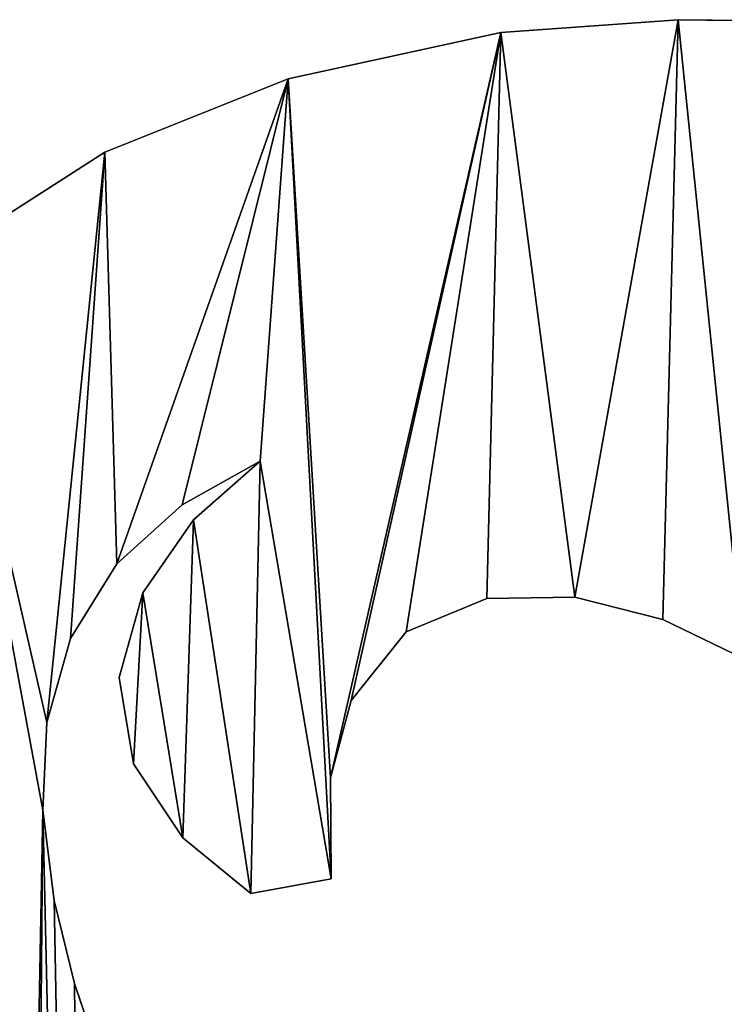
# Model space of a CAD drawing. Extents: x 9 to 1212, y 18 to 833.
# Tile 12 of 172: x 467 to 520, y 357 to 430. Entities that reach past the tile are written whole.
import ezdxf

# ---------------------------------------------------------------- set-up
doc = ezdxf.new("R2010")
doc.units = 0
doc.header["$MEASUREMENT"] = 0
doc.layers.get('0').update_dxf_attribs({"linetype": 'CONTINUOUS'})

# ---------------------------------------------------------------- blocks, each defined once
blk = doc.blocks.new('GRUPO_3')
for p, q in [((117.12096, 412.38336), (103.90415, 411.43434)), ((117.12096, 412.38336, 15), (103.90415, 411.43434, 15)), ((132.01544, 412.20543), (117.12096, 412.38336)), ((132.01544, 412.20543, 15), (117.12096, 412.38336, 15)), ((117.12096, 412.38336), (117.12096, 412.38336, 15)), ((103.90415, 411.43434), (88.05538, 407.96585)), ((103.90415, 411.43434, 15), (88.05538, 407.96585, 15)), ((103.90415, 411.43434), (103.90415, 411.43434, 15)), ((88.05538, 407.96585), (74.41886, 402.50418)), ((88.05538, 407.96585, 15), (74.41886, 402.50418, 15)), ((88.05538, 407.96585), (88.05538, 407.96585, 15)), ((74.41886, 402.50418), (62.16153, 394.66294)), ((74.41886, 402.50418, 15), (62.16153, 394.66294, 15)), ((74.41886, 402.50418), (74.41886, 402.50418, 15)), ((85.9775, 379.49477), (80.17607, 376.2434)), ((85.9775, 379.49477, 15), (80.17607, 376.2434, 15)), ((81.02433, 375.10893), (85.9775, 379.49477)), ((81.02433, 375.10893, 15), (85.9775, 379.49477, 15)), ((85.9775, 379.49477), (85.9775, 379.49477, 15)), ((80.17607, 376.2434), (75.29006, 371.83428)), ((80.17607, 376.2434, 15), (75.29006, 371.83428, 15)), ((80.17607, 376.2434), (80.17607, 376.2434, 15)), ((77.2447, 369.68256), (81.02433, 375.10893)), ((77.2447, 369.68256, 15), (81.02433, 375.10893, 15)), ((81.02433, 375.10893), (81.02433, 375.10893, 15)), ((75.29006, 371.83428), (71.84013, 366.28539)), ((75.29006, 371.83428, 15), (71.84013, 366.28539, 15)), ((75.29006, 371.83428), (75.29006, 371.83428, 15)), ((75.47322, 363.37299), (77.2447, 369.68256)), ((75.47322, 363.37299, 15), (77.2447, 369.68256, 15)), ((77.2447, 369.68256), (77.2447, 369.68256, 15)), ((102.86355, 369.2631), (96.84979, 366.76427)), ((102.86355, 369.2631, 15), (96.84979, 366.76427, 15)), ((109.42805, 369.34523), (102.86355, 369.2631)), ((109.42805, 369.34523, 15), (102.86355, 369.2631, 15)), ((102.86355, 369.2631), (102.86355, 369.2631, 15)), ((115.98456, 367.68929), (109.42805, 369.34523)), ((115.98456, 367.68929, 15), (109.42805, 369.34523, 15)), ((109.42805, 369.34523), (109.42805, 369.34523, 15)), ((121.98095, 364.79649), (115.98456, 367.68929)), ((121.98095, 364.79649, 15), (115.98456, 367.68929, 15)), ((115.98456, 367.68929), (115.98456, 367.68929, 15)), ((71.84013, 366.28539), (70.08355, 360.01967)), ((71.84013, 366.28539, 15), (70.08355, 360.01967, 15)), ((71.84013, 366.28539), (71.84013, 366.28539, 15)), ((96.84979, 366.76427), (92.7611, 361.65048)), ((96.84979, 366.76427, 15), (92.7611, 361.65048, 15)), ((96.84979, 366.76427), (96.84979, 366.76427, 15)), ((76.5498, 356.92634), (75.47322, 363.37299)), ((76.5498, 356.92634, 15), (75.47322, 363.37299, 15)), ((75.47322, 363.37299), (75.47322, 363.37299, 15)), ((92.7611, 361.65048), (91.21573, 355.90347)), ((92.7611, 361.65048, 15), (91.21573, 355.90347, 15)), ((92.7611, 361.65048), (92.7611, 361.65048, 15)), ((70.08355, 360.01967), (69.79638, 353.4742)), ((70.08355, 360.01967, 15), (69.79638, 353.4742, 15)), ((70.08355, 360.01967), (70.08355, 360.01967, 15)), ((80.22668, 351.42477), (76.5498, 356.92634)), ((80.22668, 351.42477, 15), (76.5498, 356.92634, 15)), ((76.5498, 356.92634), (76.5498, 356.92634, 15)), ((91.21573, 355.90347), (91.27235, 348.35548)), ((91.21573, 355.90347, 15), (91.27235, 348.35548, 15)), ((91.21573, 355.90347), (91.21573, 355.90347, 15)), ((69.79638, 353.4742), (70.63254, 346.75862)), ((69.79638, 353.4742, 15), (70.63254, 346.75862, 15)), ((69.79638, 353.4742), (69.79638, 353.4742, 15)), ((85.29056, 347.27698), (80.22668, 351.42477)), ((85.29056, 347.27698, 15), (80.22668, 351.42477, 15)), ((80.22668, 351.42477), (80.22668, 351.42477, 15)), ((91.27235, 348.35548), (85.29056, 347.27698)), ((91.27235, 348.35548, 15), (85.29056, 347.27698, 15)), ((91.27235, 348.35548), (91.27235, 348.35548, 15)), ((85.29056, 347.27698), (85.29056, 347.27698, 15)), ((70.63254, 346.75862), (72.14791, 340.57741)), ((70.63254, 346.75862, 15), (72.14791, 340.57741, 15)), ((70.63254, 346.75862), (70.63254, 346.75862, 15)), ((72.14791, 340.57741), (74.28373, 334.22009)), ((72.14791, 340.57741, 15), (74.28373, 334.22009, 15)), ((72.14791, 340.57741), (72.14791, 340.57741, 15))]:
    blk.add_line(p, q)
mesh = blk.add_polyface()
corners = [(40.10877, 357.11613), (43.86261, 328.37619), (39.87694, 342.50009), (45.2213, 373.08075), (51.45255, 315.67478), (51.66111, 384.04524), (55.45955, 303.90958), (62.16153, 394.66294), (69.79638, 353.4742), (70.08355, 360.01967), (74.41886, 402.50418), (71.84013, 366.28539), (75.29006, 371.83428), (88.05538, 407.96585), (80.17607, 376.2434), (85.9775, 379.49477), (77.2447, 369.68256), (76.5498, 356.92634), (75.47322, 363.37299), (80.22668, 351.42477), (81.02433, 375.10893), (85.29056, 347.27698), (91.27235, 348.35548), (91.21573, 355.90347), (115.38739, 323.85364), (113.8535, 311.26277), (110.80007, 321.88138), (124.59123, 313.31915), (120.9111, 326.74183), (128.09669, 331.97665), (134.94925, 316.69458), (132.64251, 337.47997), (134.77048, 343.08749), (128.4878, 385.91718), (131.73976, 355.75372), (127.40844, 360.75444), (128.96377, 384.22668), (136.02033, 380.48374), (134.49264, 349.74206), (144.38194, 322.175), (142.32027, 375.56746), (147.57443, 369.94667), (149.86547, 331.55102), (152.52621, 363.26751), (158.78162, 329.73423), (157.59589, 357.67248), (163.6393, 352.2056), (168.87346, 325.63175), (103.90415, 411.43434), (92.7611, 361.65048), (96.84979, 366.76427), (102.86355, 369.2631), (109.42805, 369.34523), (117.12096, 412.38336), (115.98456, 367.68929), (121.98095, 364.79649), (132.01544, 412.20543), (136.49197, 385.88604), (146.8983, 411.52222), (144.48686, 385.6968), (152.4853, 385.39142), (161.64768, 410.21565), (160.4875, 385.00327), (164.69349, 378.26738)]
mesh.append_faces([[corners[k] for k in face] for face in [(0, 1, 2), (16, 17, 18)]], dxfattribs={"vtx0": -1})
mesh.append_faces([[corners[k] for k in face] for face in [(1, 3, 4), (4, 5, 6), (8, 7, 9), (9, 10, 11), (11, 10, 12), (12, 13, 14), (14, 13, 15), (17, 16, 19), (19, 20, 21), (21, 15, 22), (22, 13, 23), (24, 25, 26), (25, 24, 27), (27, 29, 30), (34, 37, 38), (38, 37, 32), (30, 37, 39), (39, 41, 42), (42, 43, 44), (44, 46, 47), (48, 23, 13), (23, 48, 49), (49, 48, 50), (50, 48, 51), (51, 48, 52), (52, 53, 54), (54, 53, 55), (55, 33, 35), (33, 56, 57), (57, 58, 59), (59, 58, 60), (60, 61, 62), (62, 61, 63)]], dxfattribs={"vtx0": -1, "vtx1": -1})
mesh.append_faces([[corners[k] for k in face] for face in [(22, 15, 13), (32, 37, 30), (55, 56, 33)]], dxfattribs={"vtx0": -1, "vtx1": -1, "vtx2": -1})
mesh.append_faces([[corners[k] for k in face] for face in [(1, 0, 3), (4, 3, 5), (6, 5, 7), (9, 7, 10), (12, 10, 13), (19, 16, 20), (21, 20, 15), (27, 24, 28), (27, 28, 29), (30, 29, 31), (30, 31, 32), (33, 34, 35), (34, 33, 36), (34, 36, 37), (39, 37, 40), (39, 40, 41), (42, 41, 43), (44, 43, 45), (44, 45, 46), (52, 48, 53), (55, 53, 56), (57, 56, 58), (60, 58, 61)]], dxfattribs={"vtx0": -1, "vtx2": -1})
mesh = blk.add_polyface()
corners = [(43.86261, 328.37619, 15), (40.10877, 357.11613, 15), (39.87694, 342.50009, 15), (45.2213, 373.08075, 15), (51.45255, 315.67478, 15), (51.66111, 384.04524, 15), (55.45955, 303.90958, 15), (62.16153, 394.66294, 15), (69.79638, 353.4742, 15), (70.08355, 360.01967, 15), (74.41886, 402.50418, 15), (71.84013, 366.28539, 15), (75.29006, 371.83428, 15), (88.05538, 407.96585, 15), (80.17607, 376.2434, 15), (85.9775, 379.49477, 15), (91.21573, 355.90347, 15), (103.90415, 411.43434, 15), (92.7611, 361.65048, 15), (96.84979, 366.76427, 15), (102.86355, 369.2631, 15), (109.42805, 369.34523, 15), (117.12096, 412.38336, 15), (115.98456, 367.68929, 15), (121.98095, 364.79649, 15), (132.01544, 412.20543, 15), (128.4878, 385.91718, 15), (127.40844, 360.75444, 15), (136.49197, 385.88604, 15), (146.8983, 411.52222, 15), (144.48686, 385.6968, 15), (152.4853, 385.39142, 15), (161.64768, 410.21565, 15), (160.4875, 385.00327, 15), (164.69349, 378.26738, 15), (131.73976, 355.75372, 15), (128.96377, 384.22668, 15), (136.02033, 380.48374, 15), (134.49264, 349.74206, 15), (134.77048, 343.08749, 15), (134.94925, 316.69458, 15), (144.38194, 322.175, 15), (142.32027, 375.56746, 15), (147.57443, 369.94667, 15), (149.86547, 331.55102, 15), (152.52621, 363.26751, 15), (158.78162, 329.73423, 15), (157.59589, 357.67248, 15), (163.6393, 352.2056, 15), (168.87346, 325.63175, 15), (113.8535, 311.26277, 15), (115.38739, 323.85364, 15), (110.80007, 321.88138, 15), (124.59123, 313.31915, 15), (120.9111, 326.74183, 15), (128.09669, 331.97665, 15), (132.64251, 337.47997, 15), (76.5498, 356.92634, 15), (77.2447, 369.68256, 15), (75.47322, 363.37299, 15), (80.22668, 351.42477, 15), (81.02433, 375.10893, 15), (85.29056, 347.27698, 15), (91.27235, 348.35548, 15)]
mesh.append_faces([[corners[k] for k in face] for face in [(0, 1, 2), (57, 58, 59)]], dxfattribs={"vtx0": -1})
mesh.append_faces([[corners[k] for k in face] for face in [(1, 0, 3), (3, 4, 5), (5, 6, 7), (7, 9, 10), (10, 12, 13), (17, 21, 22), (22, 24, 25), (25, 28, 29), (29, 31, 32), (35, 26, 27), (26, 35, 36), (36, 35, 37), (37, 41, 42), (42, 41, 43), (43, 44, 45), (45, 46, 47), (47, 46, 48), (51, 53, 54), (54, 53, 55), (55, 40, 56), (56, 40, 39), (58, 60, 61), (61, 62, 15)]], dxfattribs={"vtx0": -1, "vtx1": -1})
mesh.append_faces([[corners[k] for k in face] for face in [(25, 24, 26), (37, 39, 40), (15, 63, 13)]], dxfattribs={"vtx0": -1, "vtx1": -1, "vtx2": -1})
mesh.append_faces([[corners[k] for k in face] for face in [(3, 0, 4), (5, 4, 6), (7, 8, 9), (10, 9, 11), (10, 11, 12), (13, 12, 14), (13, 14, 15), (16, 17, 13), (17, 16, 18), (17, 18, 19), (17, 19, 20), (17, 20, 21), (22, 21, 23), (22, 23, 24), (26, 24, 27), (25, 26, 28), (29, 28, 30), (29, 30, 31), (32, 31, 33), (32, 33, 34), (37, 35, 38), (37, 38, 39), (37, 40, 41), (43, 41, 44), (45, 44, 46), (48, 46, 49), (50, 51, 52), (51, 50, 53), (55, 53, 40), (58, 57, 60), (61, 60, 62), (15, 62, 63), (13, 63, 16)]], dxfattribs={"vtx0": -1, "vtx2": -1})
mesh = blk.add_polyface()
corners = [(103.90415, 411.43434, 15), (117.12096, 412.38336), (103.90415, 411.43434), (117.12096, 412.38336, 15)]
mesh.append_faces([[corners[k] for k in face] for face in [(0, 1, 2), (1, 0, 3)]], dxfattribs={"vtx0": -1})
mesh = blk.add_polyface()
corners = [(117.12096, 412.38336, 15), (132.01544, 412.20543), (117.12096, 412.38336), (132.01544, 412.20543, 15)]
mesh.append_faces([[corners[k] for k in face] for face in [(0, 1, 2), (1, 0, 3)]], dxfattribs={"vtx0": -1})
mesh = blk.add_polyface()
corners = [(88.05538, 407.96585, 15), (103.90415, 411.43434), (88.05538, 407.96585), (103.90415, 411.43434, 15)]
mesh.append_faces([[corners[k] for k in face] for face in [(0, 1, 2), (1, 0, 3)]], dxfattribs={"vtx0": -1})
mesh = blk.add_polyface()
corners = [(74.41886, 402.50418, 15), (88.05538, 407.96585), (74.41886, 402.50418), (88.05538, 407.96585, 15)]
mesh.append_faces([[corners[k] for k in face] for face in [(0, 1, 2), (1, 0, 3)]], dxfattribs={"vtx0": -1})
mesh = blk.add_polyface()
corners = [(62.16153, 394.66294, 15), (74.41886, 402.50418), (62.16153, 394.66294), (74.41886, 402.50418, 15)]
mesh.append_faces([[corners[k] for k in face] for face in [(0, 1, 2), (1, 0, 3)]], dxfattribs={"vtx0": -1})
mesh = blk.add_polyface()
corners = [(58.33462, 220.00109), (62.16153, 394.66294), (61.2791, 60.95986), (65.31256, 75.14249), (65.97319, 149.60646), (69.79638, 353.4742), (68.14404, 164.06368), (73.79136, 176.93295), (74.28373, 334.22009), (83.21653, 188.2741), (76.72409, 328.24018), (80.5855, 256.34927), (86.73258, 241.66654), (87.49945, 226.33828), (95.2402, 196.97732), (91.52063, 214.23832), (106.16573, 220.31793), (108.32073, 203.04603), (121.30285, 224.82595), (123.01592, 207.39479), (136.80938, 227.77338), (137.29755, 209.90922), (152.56281, 229.21528), (152.06887, 211.16286), (167.19873, 211.27587), (168.35992, 229.24522), (181.90817, 210.38515), (184.09199, 227.9986), (196.62139, 208.57129), (199.72879, 225.6104), (211.29225, 205.8519), (215.23235, 222.20815), (143.74335, 257.30181), (146.44722, 273.05927), (159.34123, 254.78999), (160.546, 273.05827), (174.66827, 251.04956), (180.64622, 259.18598), (189.66892, 246.02844), (183.40891, 258.43599), (195.98428, 255.99597), (204.1557, 239.74327), (208.21177, 252.05188), (33.46837, 166.80752), (33.36706, 137.82507), (31.23041, 152.28539), (36.90525, 123.39605), (39.32381, 180.32014), (37.79651, 108.77216), (10.42748, 10.3651), (14.84805, 0.31183), (0, 0.02527), (18.27457, 22.72381), (29.31042, 0), (24.38759, 36.18559), (29.17622, 50.28706), (32.82839, 64.62257), (40.87218, 5.61305), (35.50813, 79.23839), (37.20896, 94.03339), (46.83592, 193.04768), (45.95464, 19.44758), (51.25279, 33.20203), (53.97012, 205.96172), (56.47273, 47.00647), (50.45721, 248.48467), (55.45955, 303.90958), (56.48987, 234.72036), (68.20842, 89.58155), (68.4515, 127.54327), (69.64333, 104.21749), (69.33423, 119.8122)]
mesh.append_faces([[corners[k] for k in face] for face in [(43, 44, 45), (49, 50, 51), (70, 69, 71)]], dxfattribs={"vtx0": -1})
mesh.append_faces([[corners[k] for k in face] for face in [(2, 1, 3), (4, 5, 6), (7, 8, 9), (9, 13, 14), (14, 16, 17), (17, 18, 19), (19, 20, 21), (21, 22, 23), (23, 22, 24), (24, 25, 26), (26, 27, 28), (28, 29, 30), (32, 33, 34), (34, 35, 36), (36, 37, 38), (38, 40, 41), (44, 43, 46), (46, 47, 48), (50, 52, 53), (53, 56, 57), (57, 60, 61), (61, 60, 62), (62, 63, 64), (64, 0, 2), (65, 66, 67), (68, 69, 70)]], dxfattribs={"vtx0": -1, "vtx1": -1})
mesh.append_faces([[corners[k] for k in face] for face in [(0, 1, 2), (3, 1, 4), (9, 10, 11), (57, 48, 47)]], dxfattribs={"vtx0": -1, "vtx1": -1, "vtx2": -1})
mesh.append_faces([[corners[k] for k in face] for face in [(5, 7, 6), (9, 11, 12), (9, 12, 13), (14, 13, 15), (14, 15, 16), (17, 16, 18), (19, 18, 20), (21, 20, 22), (24, 22, 25), (26, 25, 27), (28, 27, 29), (30, 29, 31), (38, 37, 39), (38, 39, 40), (41, 40, 42), (46, 43, 47), (50, 49, 52), (53, 52, 54), (53, 54, 55), (53, 55, 56), (57, 56, 58), (57, 58, 59), (57, 59, 48), (57, 47, 60), (62, 60, 63), (64, 63, 0), (4, 68, 3), (68, 4, 69)]], dxfattribs={"vtx0": -1, "vtx2": -1})
mesh = blk.add_polyface()
corners = [(62.16153, 394.66294, 15), (58.33462, 220.00109, 15), (61.2791, 60.95986, 15), (65.31256, 75.14249, 15), (65.97319, 149.60646, 15), (69.79638, 353.4742, 15), (68.14404, 164.06368, 15), (73.79136, 176.93295, 15), (74.28373, 334.22009, 15), (83.21653, 188.2741, 15), (76.72409, 328.24018, 15), (80.5855, 256.34927, 15), (86.73258, 241.66654, 15), (87.49945, 226.33828, 15), (95.2402, 196.97732, 15), (91.52063, 214.23832, 15), (106.16573, 220.31793, 15), (108.32073, 203.04603, 15), (121.30285, 224.82595, 15), (123.01592, 207.39479, 15), (136.80938, 227.77338, 15), (137.29755, 209.90922, 15), (152.56281, 229.21528, 15), (152.06887, 211.16286, 15), (167.19873, 211.27587, 15), (168.35992, 229.24522, 15), (181.90817, 210.38515, 15), (184.09199, 227.9986, 15), (196.62139, 208.57129, 15), (199.72879, 225.6104, 15), (211.29225, 205.8519, 15), (215.23235, 222.20815, 15), (146.44722, 273.05927, 15), (143.74335, 257.30181, 15), (159.34123, 254.78999, 15), (160.546, 273.05827, 15), (174.66827, 251.04956, 15), (180.64622, 259.18598, 15), (189.66892, 246.02844, 15), (183.40891, 258.43599, 15), (195.98428, 255.99597, 15), (204.1557, 239.74327, 15), (208.21177, 252.05188, 15), (55.45955, 303.90958, 15), (50.45721, 248.48467, 15), (56.48987, 234.72036, 15), (14.84805, 0.31183, 15), (10.42748, 10.3651, 15), (0, 0.02527, 15), (18.27457, 22.72381, 15), (29.31042, 0, 15), (24.38759, 36.18559, 15), (29.17622, 50.28706, 15), (32.82839, 64.62257, 15), (40.87218, 5.61305, 15), (35.50813, 79.23839, 15), (37.20896, 94.03339, 15), (37.79651, 108.77216, 15), (39.32381, 180.32014, 15), (46.83592, 193.04768, 15), (45.95464, 19.44758, 15), (51.25279, 33.20203, 15), (53.97012, 205.96172, 15), (56.47273, 47.00647, 15), (68.20842, 89.58155, 15), (68.4515, 127.54327, 15), (69.64333, 104.21749, 15), (69.33423, 119.8122, 15), (33.36706, 137.82507, 15), (33.46837, 166.80752, 15), (31.23041, 152.28539, 15), (36.90525, 123.39605, 15)]
mesh.append_faces([[corners[k] for k in face] for face in [(46, 47, 48), (65, 66, 67), (68, 69, 70)]], dxfattribs={"vtx0": -1})
mesh.append_faces([[corners[k] for k in face] for face in [(7, 5, 6), (11, 9, 12), (12, 9, 13), (13, 14, 15), (15, 14, 16), (16, 17, 18), (18, 19, 20), (20, 21, 22), (22, 24, 25), (25, 26, 27), (27, 28, 29), (29, 30, 31), (37, 38, 39), (39, 38, 40), (40, 41, 42), (47, 46, 49), (49, 50, 51), (51, 50, 52), (52, 50, 53), (53, 54, 55), (55, 54, 56), (56, 54, 57), (58, 54, 59), (59, 61, 62), (62, 63, 1), (64, 4, 3), (4, 64, 65), (69, 71, 58)]], dxfattribs={"vtx0": -1, "vtx1": -1})
mesh.append_faces([[corners[k] for k in face] for face in [(0, 1, 2), (0, 3, 4), (10, 9, 11), (57, 54, 58)]], dxfattribs={"vtx0": -1, "vtx1": -1, "vtx2": -1})
mesh.append_faces([[corners[k] for k in face] for face in [(0, 2, 3), (5, 4, 6), (8, 7, 9), (13, 9, 14), (16, 14, 17), (18, 17, 19), (20, 19, 21), (22, 21, 23), (22, 23, 24), (25, 24, 26), (27, 26, 28), (29, 28, 30), (32, 33, 34), (35, 34, 36), (37, 36, 38), (40, 38, 41), (43, 44, 45), (49, 46, 50), (53, 50, 54), (59, 54, 60), (59, 60, 61), (62, 61, 63), (1, 63, 2), (65, 64, 66), (69, 68, 71), (58, 71, 57)]], dxfattribs={"vtx0": -1, "vtx2": -1})
mesh = blk.add_polyface()
corners = [(55.45955, 303.90958), (62.16153, 394.66294), (56.48987, 234.72036), (58.33462, 220.00109), (65.97319, 149.60646), (69.79638, 353.4742), (86.61306, 311.57279), (85.546, 288.05827), (83.55518, 314.50566), (90.8797, 288.05816), (92.38499, 314.65055), (96.95582, 288.05804), (98.4205, 317.32826), (102.60379, 288.05793), (104.60174, 319.58737), (108.57268, 288.05781), (110.80007, 321.88138), (114.43153, 288.05769), (113.8535, 311.26277), (124.7518, 311.01314), (120.24705, 288.05758), (126.14556, 288.05746), (135.65959, 310.71473), (132.0531, 288.05734), (137.7551, 288.05723), (146.57079, 310.382), (143.85399, 288.0571), (160.546, 288.05827), (157.4721, 310.02948), (168.37819, 309.67058), (160.546, 273.05827), (212.00385, 308.44773), (204.17, 288.05877), (201.09898, 308.69388), (209.50354, 288.05863), (73.79136, 176.93295), (70.63254, 346.75862), (72.14791, 340.57741), (74.28373, 334.22009), (83.21653, 188.2741), (76.72409, 328.24018), (80.5855, 256.34927), (79.76024, 321.75525), (190.1903, 308.98906), (180.64622, 259.18598), (179.28418, 309.3192), (193.84775, 259.27503), (204.17, 273.05877), (207.14953, 259.36476), (85.546, 273.05827), (96.41309, 258.08589), (99.49352, 273.05927), (112.1892, 258.87138), (105.22506, 273.05927), (111.11326, 273.05927), (117.03731, 273.05927), (127.92376, 258.6413), (122.84709, 273.05927), (128.671, 273.05927), (143.74335, 257.30181), (134.65936, 273.05927), (140.36681, 273.05927), (146.44722, 273.05927), (159.34123, 254.78999), (174.66827, 251.04956), (48.00526, 291.27333), (46.14383, 262.59252), (44.68301, 276.95678), (50.45721, 248.48467)]
mesh.append_faces([[corners[k] for k in face] for face in [(65, 66, 67)]], dxfattribs={"vtx0": -1})
mesh.append_faces([[corners[k] for k in face] for face in [(2, 1, 3), (6, 7, 8), (7, 6, 9), (9, 10, 11), (11, 12, 13), (13, 14, 15), (15, 16, 17), (17, 19, 20), (20, 19, 21), (21, 22, 23), (23, 22, 24), (24, 25, 26), (26, 25, 27), (27, 29, 30), (31, 32, 33), (32, 31, 34), (43, 44, 45), (44, 43, 46), (46, 47, 48), (47, 33, 32), (8, 41, 42), (41, 49, 50), (49, 8, 7), (50, 51, 52), (52, 55, 56), (56, 58, 59), (66, 65, 68)]], dxfattribs={"vtx0": -1, "vtx1": -1})
mesh.append_faces([[corners[k] for k in face] for face in [(0, 1, 2), (4, 1, 5), (17, 16, 18), (46, 33, 47), (41, 8, 49), (64, 30, 29), (64, 45, 44)]], dxfattribs={"vtx0": -1, "vtx1": -1, "vtx2": -1})
mesh.append_faces([[corners[k] for k in face] for face in [(9, 6, 10), (11, 10, 12), (13, 12, 14), (15, 14, 16), (17, 18, 19), (21, 19, 22), (24, 22, 25), (27, 25, 28), (27, 28, 29), (35, 5, 36), (35, 36, 37), (35, 37, 38), (39, 38, 40), (41, 40, 42), (46, 43, 33), (50, 49, 51), (52, 51, 53), (52, 53, 54), (52, 54, 55), (56, 55, 57), (56, 57, 58), (59, 58, 60), (59, 60, 61), (59, 61, 62), (63, 62, 30), (64, 29, 45), (68, 65, 0)]], dxfattribs={"vtx0": -1, "vtx2": -1})
mesh = blk.add_polyface()
corners = [(62.16153, 394.66294, 15), (55.45955, 303.90958, 15), (56.48987, 234.72036, 15), (58.33462, 220.00109, 15), (65.97319, 149.60646, 15), (69.79638, 353.4742, 15), (73.79136, 176.93295, 15), (70.63254, 346.75862, 15), (72.14791, 340.57741, 15), (74.28373, 334.22009, 15), (83.21653, 188.2741, 15), (76.72409, 328.24018, 15), (80.5855, 256.34927, 15), (79.76024, 321.75525, 15), (201.09898, 308.69388, 15), (204.17, 288.05877, 15), (212.00385, 308.44773, 15), (204.17, 273.05877, 15), (209.50354, 288.05863, 15), (83.55518, 314.50566, 15), (85.546, 273.05827, 15), (96.41309, 258.08589, 15), (99.49352, 273.05927, 15), (112.1892, 258.87138, 15), (105.22506, 273.05927, 15), (111.11326, 273.05927, 15), (117.03731, 273.05927, 15), (127.92376, 258.6413, 15), (122.84709, 273.05927, 15), (128.671, 273.05927, 15), (143.74335, 257.30181, 15), (134.65936, 273.05927, 15), (140.36681, 273.05927, 15), (146.44722, 273.05927, 15), (159.34123, 254.78999, 15), (160.546, 273.05827, 15), (174.66827, 251.04956, 15), (160.546, 288.05827, 15), (168.37819, 309.67058, 15), (179.28418, 309.3192, 15), (180.64622, 259.18598, 15), (190.1903, 308.98906, 15), (193.84775, 259.27503, 15), (207.14953, 259.36476, 15), (85.546, 288.05827, 15), (86.61306, 311.57279, 15), (90.8797, 288.05816, 15), (92.38499, 314.65055, 15), (96.95582, 288.05804, 15), (98.4205, 317.32826, 15), (102.60379, 288.05793, 15), (104.60174, 319.58737, 15), (108.57268, 288.05781, 15), (110.80007, 321.88138, 15), (114.43153, 288.05769, 15), (113.8535, 311.26277, 15), (124.7518, 311.01314, 15), (120.24705, 288.05758, 15), (126.14556, 288.05746, 15), (135.65959, 310.71473, 15), (132.0531, 288.05734, 15), (137.7551, 288.05723, 15), (146.57079, 310.382, 15), (143.85399, 288.0571, 15), (157.4721, 310.02948, 15), (46.14383, 262.59252, 15), (48.00526, 291.27333, 15), (44.68301, 276.95678, 15), (50.45721, 248.48467, 15)]
mesh.append_faces([[corners[k] for k in face] for face in [(65, 66, 67)]], dxfattribs={"vtx0": -1})
mesh.append_faces([[corners[k] for k in face] for face in [(5, 6, 7), (7, 6, 8), (8, 6, 9), (9, 10, 11), (11, 12, 13), (14, 15, 16), (15, 14, 17), (20, 21, 22), (22, 23, 24), (24, 23, 25), (25, 23, 26), (26, 27, 28), (28, 27, 29), (29, 30, 31), (31, 30, 32), (32, 30, 33), (33, 34, 35), (35, 36, 37), (38, 36, 39), (41, 42, 14), (19, 44, 45), (44, 19, 20), (45, 46, 47), (47, 48, 49), (49, 50, 51), (51, 52, 53), (55, 54, 56), (56, 58, 59), (59, 61, 62), (62, 37, 64), (64, 37, 38), (66, 68, 1)]], dxfattribs={"vtx0": -1, "vtx1": -1})
mesh.append_faces([[corners[k] for k in face] for face in [(0, 1, 2), (0, 4, 5), (19, 12, 20), (37, 36, 38), (39, 36, 40), (14, 42, 17), (53, 54, 55)]], dxfattribs={"vtx0": -1, "vtx1": -1, "vtx2": -1})
mesh.append_faces([[corners[k] for k in face] for face in [(0, 2, 3), (16, 15, 18), (12, 19, 13), (20, 12, 21), (22, 21, 23), (26, 23, 27), (29, 27, 30), (40, 41, 39), (41, 40, 42), (17, 42, 43), (45, 44, 46), (47, 46, 48), (49, 48, 50), (51, 50, 52), (53, 52, 54), (56, 54, 57), (56, 57, 58), (59, 58, 60), (59, 60, 61), (62, 61, 63), (62, 63, 37), (66, 65, 68)]], dxfattribs={"vtx0": -1, "vtx2": -1})
mesh = blk.add_polyface()
corners = [(85.9775, 379.49477, 15), (80.17607, 376.2434), (85.9775, 379.49477), (80.17607, 376.2434, 15)]
mesh.append_faces([[corners[k] for k in face] for face in [(0, 1, 2), (1, 0, 3)]], dxfattribs={"vtx0": -1})
mesh = blk.add_polyface()
corners = [(81.02433, 375.10893, 15), (85.9775, 379.49477), (81.02433, 375.10893), (85.9775, 379.49477, 15)]
mesh.append_faces([[corners[k] for k in face] for face in [(0, 1, 2), (1, 0, 3)]], dxfattribs={"vtx0": -1})
mesh = blk.add_polyface()
corners = [(80.17607, 376.2434, 15), (75.29006, 371.83428), (80.17607, 376.2434), (75.29006, 371.83428, 15)]
mesh.append_faces([[corners[k] for k in face] for face in [(0, 1, 2), (1, 0, 3)]], dxfattribs={"vtx0": -1})
mesh = blk.add_polyface()
corners = [(81.02433, 375.10893, 15), (77.2447, 369.68256), (77.2447, 369.68256, 15), (81.02433, 375.10893)]
mesh.append_faces([[corners[k] for k in face] for face in [(0, 1, 2), (1, 0, 3)]], dxfattribs={"vtx0": -1})
mesh = blk.add_polyface()
corners = [(75.29006, 371.83428), (71.84013, 366.28539, 15), (71.84013, 366.28539), (75.29006, 371.83428, 15)]
mesh.append_faces([[corners[k] for k in face] for face in [(0, 1, 2), (1, 0, 3)]], dxfattribs={"vtx0": -1})
mesh = blk.add_polyface()
corners = [(77.2447, 369.68256, 15), (75.47322, 363.37299), (75.47322, 363.37299, 15), (77.2447, 369.68256)]
mesh.append_faces([[corners[k] for k in face] for face in [(0, 1, 2), (1, 0, 3)]], dxfattribs={"vtx0": -1})
mesh = blk.add_polyface()
corners = [(102.86355, 369.2631, 15), (96.84979, 366.76427), (102.86355, 369.2631), (96.84979, 366.76427, 15)]
mesh.append_faces([[corners[k] for k in face] for face in [(0, 1, 2), (1, 0, 3)]], dxfattribs={"vtx0": -1})
mesh = blk.add_polyface()
corners = [(109.42805, 369.34523, 15), (102.86355, 369.2631), (109.42805, 369.34523), (102.86355, 369.2631, 15)]
mesh.append_faces([[corners[k] for k in face] for face in [(0, 1, 2), (1, 0, 3)]], dxfattribs={"vtx0": -1})
mesh = blk.add_polyface()
corners = [(115.98456, 367.68929, 15), (109.42805, 369.34523), (115.98456, 367.68929), (109.42805, 369.34523, 15)]
mesh.append_faces([[corners[k] for k in face] for face in [(0, 1, 2), (1, 0, 3)]], dxfattribs={"vtx0": -1})
mesh = blk.add_polyface()
corners = [(121.98095, 364.79649, 15), (115.98456, 367.68929), (121.98095, 364.79649), (115.98456, 367.68929, 15)]
mesh.append_faces([[corners[k] for k in face] for face in [(0, 1, 2), (1, 0, 3)]], dxfattribs={"vtx0": -1})
mesh = blk.add_polyface()
corners = [(71.84013, 366.28539), (70.08355, 360.01967, 15), (70.08355, 360.01967), (71.84013, 366.28539, 15)]
mesh.append_faces([[corners[k] for k in face] for face in [(0, 1, 2), (1, 0, 3)]], dxfattribs={"vtx0": -1})
mesh = blk.add_polyface()
corners = [(96.84979, 366.76427), (92.7611, 361.65048, 15), (92.7611, 361.65048), (96.84979, 366.76427, 15)]
mesh.append_faces([[corners[k] for k in face] for face in [(0, 1, 2), (1, 0, 3)]], dxfattribs={"vtx0": -1})
mesh = blk.add_polyface()
corners = [(75.47322, 363.37299, 15), (76.5498, 356.92634), (76.5498, 356.92634, 15), (75.47322, 363.37299)]
mesh.append_faces([[corners[k] for k in face] for face in [(0, 1, 2), (1, 0, 3)]], dxfattribs={"vtx0": -1})
mesh = blk.add_polyface()
corners = [(92.7611, 361.65048), (91.21573, 355.90347, 15), (91.21573, 355.90347), (92.7611, 361.65048, 15)]
mesh.append_faces([[corners[k] for k in face] for face in [(0, 1, 2), (1, 0, 3)]], dxfattribs={"vtx0": -1})
mesh = blk.add_polyface()
corners = [(70.08355, 360.01967), (69.79638, 353.4742, 15), (69.79638, 353.4742), (70.08355, 360.01967, 15)]
mesh.append_faces([[corners[k] for k in face] for face in [(0, 1, 2), (1, 0, 3)]], dxfattribs={"vtx0": -1})
mesh = blk.add_polyface()
corners = [(76.5498, 356.92634, 15), (80.22668, 351.42477), (80.22668, 351.42477, 15), (76.5498, 356.92634)]
mesh.append_faces([[corners[k] for k in face] for face in [(0, 1, 2), (1, 0, 3)]], dxfattribs={"vtx0": -1})
mesh = blk.add_polyface()
corners = [(91.21573, 355.90347), (91.27235, 348.35548, 15), (91.27235, 348.35548), (91.21573, 355.90347, 15)]
mesh.append_faces([[corners[k] for k in face] for face in [(0, 1, 2), (1, 0, 3)]], dxfattribs={"vtx0": -1})
mesh = blk.add_polyface()
corners = [(69.79638, 353.4742), (70.63254, 346.75862, 15), (70.63254, 346.75862), (69.79638, 353.4742, 15)]
mesh.append_faces([[corners[k] for k in face] for face in [(0, 1, 2), (1, 0, 3)]], dxfattribs={"vtx0": -1})
mesh = blk.add_polyface()
corners = [(85.29056, 347.27698, 15), (80.22668, 351.42477), (85.29056, 347.27698), (80.22668, 351.42477, 15)]
mesh.append_faces([[corners[k] for k in face] for face in [(0, 1, 2), (1, 0, 3)]], dxfattribs={"vtx0": -1})
mesh = blk.add_polyface()
corners = [(91.27235, 348.35548, 15), (85.29056, 347.27698), (91.27235, 348.35548), (85.29056, 347.27698, 15)]
mesh.append_faces([[corners[k] for k in face] for face in [(0, 1, 2), (1, 0, 3)]], dxfattribs={"vtx0": -1})
mesh = blk.add_polyface()
corners = [(70.63254, 346.75862), (72.14791, 340.57741, 15), (72.14791, 340.57741), (70.63254, 346.75862, 15)]
mesh.append_faces([[corners[k] for k in face] for face in [(0, 1, 2), (1, 0, 3)]], dxfattribs={"vtx0": -1})
mesh = blk.add_polyface()
corners = [(72.14791, 340.57741), (74.28373, 334.22009, 15), (74.28373, 334.22009), (72.14791, 340.57741, 15)]
mesh.append_faces([[corners[k] for k in face] for face in [(0, 1, 2), (1, 0, 3)]], dxfattribs={"vtx0": -1})

msp = doc.modelspace()

# ---------------------------------------------------------------- block references
msp.add_blockref('GRUPO_3', (399.416, 17.801))

doc.saveas('drawing.dxf')
